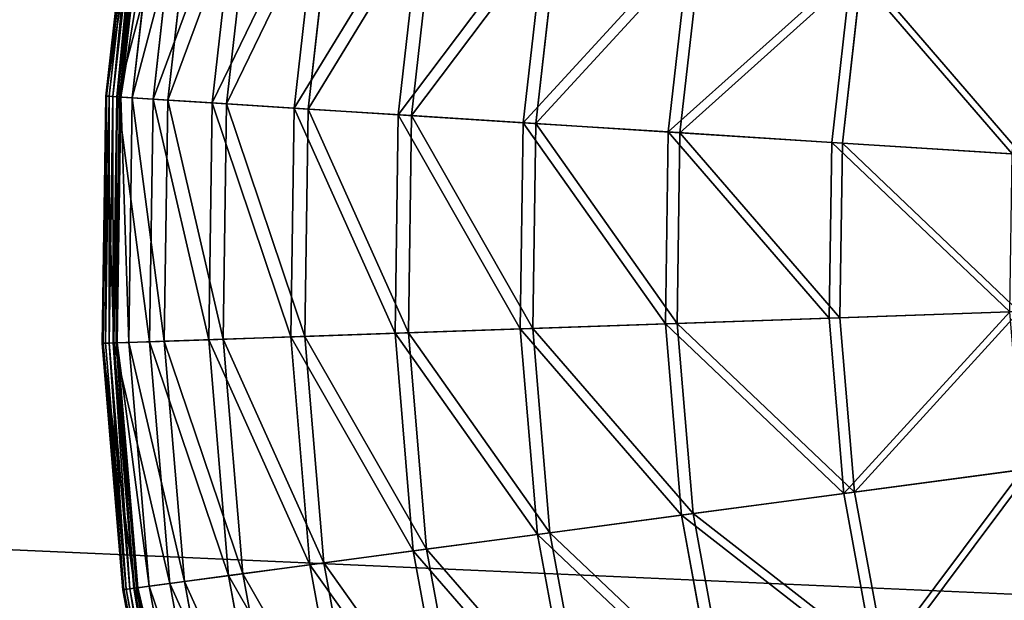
# Model space of a CAD drawing. Extents: x 0 to 1230, y 0 to 270.
# Tile 185 of 245: x 956 to 1008, y 117 to 148. Entities that reach past the tile are written whole.
import ezdxf

# ---------------------------------------------------------------- set-up
doc = ezdxf.new("R2010")
doc.units = 0
doc.layers.get('0').update_dxf_attribs({"color": 13, "linetype": 'CONTINUOUS'})

# ---------------------------------------------------------------- blocks, each defined once
blk = doc.blocks.new('GROUP_6')
for p, q in [((1.703, 156.919, 0.403), (0.212, 143.734, 0.403)), ((1.747, 156.912, 0.199), (0.256, 143.732, 0.199)), ((1.886, 156.889, 0.044), (0.396, 143.723, 0.044)), ((2.082, 156.857, -0.02), (0.595, 143.71, -0.02)), ((0.799, 143.697, 0.024), (2.284, 156.824, 0.024)), ((0.833, 143.695, 13.057), (2.318, 156.819, 13.057)), ((0.954, 143.687, 0.165), (2.437, 156.799, 0.165)), ((2.5, 156.789, 0.363), (1.018, 143.683, 0.363)), ((3.113, 156.689, 12.977), (1.637, 143.644, 12.977)), ((2.75, 143.573, 25.988), (4.213, 156.509, 25.988)), ((4.996, 156.382, 25.83), (3.542, 143.522, 25.83)), ((5.923, 143.371, 38.668), (7.352, 155.997, 38.668)), ((8.116, 155.873, 38.433), (6.696, 143.322, 38.433)), ((10.324, 143.091, 50.977), (11.704, 155.287, 50.977)), ((12.441, 155.167, 50.667), (11.07, 143.043, 50.667)), ((15.908, 142.735, 62.794), (17.226, 154.386, 62.794)), ((17.93, 154.271, 62.412), (16.62, 142.69, 62.412)), ((22.623, 142.308, 74.007), (23.867, 153.302, 74.007)), ((24.531, 153.194, 73.557), (23.295, 142.265, 73.557)), ((30.404, 141.813, 84.507), (31.562, 152.047, 84.507)), ((32.179, 151.946, 83.993), (31.028, 141.773, 83.993)), ((39.176, 141.254, 94.193), (40.237, 150.632, 94.193)), ((40.801, 150.539, 93.62), (39.747, 141.218, 93.62)), ((0.212, 143.734, 0.403), (0.02, 130.467, 0.403)), ((0.256, 143.732, 0.199), (0.064, 130.469, 0.199)), ((0.396, 143.723, 0.044), (0.204, 130.474, 0.044)), ((0.212, 143.734, 0.403), (0.833, 143.695, 13.057)), ((0.212, 143.734, 0.403), (0.256, 143.732, 0.199)), ((0.256, 143.732, 0.199), (0.396, 143.723, 0.044)), ((0.396, 143.723, 0.044), (0.595, 143.71, -0.02)), ((0.595, 143.71, -0.02), (0.403, 130.48, -0.02)), ((0.799, 143.697, 0.024), (0.595, 143.71, -0.02)), ((0.608, 130.488, 0.024), (0.799, 143.697, 0.024)), ((0.642, 130.489, 13.057), (0.833, 143.695, 13.057)), ((0.763, 130.493, 0.165), (0.954, 143.687, 0.165)), ((0.954, 143.687, 0.165), (0.799, 143.697, 0.024)), ((1.018, 143.683, 0.363), (0.827, 130.495, 0.363)), ((0.833, 143.695, 13.057), (2.75, 143.573, 25.988)), ((1.018, 143.683, 0.363), (0.954, 143.687, 0.165)), ((1.018, 143.683, 0.363), (1.637, 143.644, 12.977)), ((1.637, 143.644, 12.977), (1.447, 130.517, 12.977)), ((1.637, 143.644, 12.977), (3.542, 143.522, 25.83)), ((2.561, 130.555, 25.988), (2.75, 143.573, 25.988)), ((2.75, 143.573, 25.988), (5.923, 143.371, 38.668)), ((3.542, 143.522, 25.83), (3.354, 130.583, 25.83)), ((3.542, 143.522, 25.83), (6.696, 143.322, 38.433)), ((5.739, 130.665, 38.668), (5.923, 143.371, 38.668)), ((5.923, 143.371, 38.668), (10.324, 143.091, 50.977)), ((6.696, 143.322, 38.433), (6.513, 130.692, 38.433)), ((6.696, 143.322, 38.433), (11.07, 143.043, 50.667)), ((10.146, 130.818, 50.977), (10.324, 143.091, 50.977)), ((10.324, 143.091, 50.977), (15.908, 142.735, 62.794)), ((11.07, 143.043, 50.667), (10.893, 130.844, 50.667)), ((11.07, 143.043, 50.667), (16.62, 142.69, 62.412)), ((15.739, 131.011, 62.794), (15.908, 142.735, 62.794)), ((15.908, 142.735, 62.794), (22.623, 142.308, 74.007)), ((16.62, 142.69, 62.412), (16.452, 131.036, 62.412)), ((16.62, 142.69, 62.412), (23.295, 142.265, 73.557)), ((22.463, 131.244, 74.007), (22.623, 142.308, 74.007)), ((22.623, 142.308, 74.007), (30.404, 141.813, 84.507)), ((23.295, 142.265, 73.557), (23.135, 131.268, 73.557)), ((23.295, 142.265, 73.557), (31.028, 141.773, 83.993)), ((30.255, 131.514, 84.507), (30.404, 141.813, 84.507)), ((30.404, 141.813, 84.507), (39.176, 141.254, 94.193)), ((31.028, 141.773, 83.993), (30.88, 131.536, 83.993)), ((31.028, 141.773, 83.993), (39.747, 141.218, 93.62)), ((39.04, 131.818, 94.193), (39.176, 141.254, 94.193)), ((39.176, 141.254, 94.193), (48.854, 140.638, 102.972)), ((39.747, 141.218, 93.62), (39.611, 131.838, 93.62)), ((39.747, 141.218, 93.62), (49.366, 140.606, 102.346)), ((39.04, 131.818, 94.193), (48.731, 132.154, 102.972)), ((39.611, 131.838, 93.62), (49.244, 132.172, 102.346)), ((30.255, 131.514, 84.507), (39.04, 131.818, 94.193)), ((30.88, 131.536, 83.993), (39.611, 131.838, 93.62)), ((39.828, 122.414, 94.193), (39.04, 131.818, 94.193)), ((39.611, 131.838, 93.62), (40.395, 122.49, 93.62)), ((15.739, 131.011, 62.794), (22.463, 131.244, 74.007)), ((16.452, 131.036, 62.412), (23.135, 131.268, 73.557)), ((22.463, 131.244, 74.007), (30.255, 131.514, 84.507)), ((23.388, 120.218, 74.007), (22.463, 131.244, 74.007)), ((23.135, 131.268, 73.557), (30.88, 131.536, 83.993)), ((23.135, 131.268, 73.557), (24.055, 120.307, 73.557)), ((31.116, 121.25, 84.507), (30.255, 131.514, 84.507)), ((30.88, 131.536, 83.993), (31.736, 121.333, 83.993)), ((0.642, 130.489, 13.057), (2.561, 130.555, 25.988)), ((1.447, 130.517, 12.977), (3.354, 130.583, 25.83)), ((2.561, 130.555, 25.988), (5.739, 130.665, 38.668)), ((3.65, 117.582, 25.988), (2.561, 130.555, 25.988)), ((3.354, 130.583, 25.83), (6.513, 130.692, 38.433)), ((3.354, 130.583, 25.83), (4.436, 117.687, 25.83)), ((5.739, 130.665, 38.668), (10.146, 130.818, 50.977)), ((6.802, 118.003, 38.668), (5.739, 130.665, 38.668)), ((6.513, 130.692, 38.433), (10.893, 130.844, 50.667)), ((6.513, 130.692, 38.433), (7.569, 118.105, 38.433)), ((10.146, 130.818, 50.977), (15.739, 131.011, 62.794)), ((11.172, 118.586, 50.977), (10.146, 130.818, 50.977)), ((10.893, 130.844, 50.667), (16.452, 131.036, 62.412)), ((10.893, 130.844, 50.667), (11.913, 118.685, 50.667)), ((16.719, 119.327, 62.794), (15.739, 131.011, 62.794)), ((16.452, 131.036, 62.412), (17.426, 119.422, 62.412)), ((0.02, 130.467, 0.403), (0.642, 130.489, 13.057)), ((0.02, 130.467, 0.403), (0.064, 130.469, 0.199)), ((0.02, 130.467, 0.403), (1.129, 117.245, 0.403)), ((0.064, 130.469, 0.199), (0.204, 130.474, 0.044)), ((0.064, 130.469, 0.199), (1.173, 117.251, 0.199)), ((0.204, 130.474, 0.044), (0.403, 130.48, -0.02)), ((0.204, 130.474, 0.044), (1.312, 117.269, 0.044)), ((0.403, 130.48, -0.02), (0.608, 130.488, 0.024)), ((0.403, 130.48, -0.02), (1.51, 117.296, -0.02)), ((0.608, 130.488, 0.024), (0.763, 130.493, 0.165)), ((1.712, 117.323, 0.024), (0.608, 130.488, 0.024)), ((1.746, 117.327, 13.057), (0.642, 130.489, 13.057)), ((0.763, 130.493, 0.165), (0.827, 130.495, 0.363)), ((1.866, 117.343, 0.165), (0.763, 130.493, 0.165)), ((0.827, 130.495, 0.363), (1.447, 130.517, 12.977)), ((0.827, 130.495, 0.363), (1.929, 117.352, 0.363)), ((1.447, 130.517, 12.977), (2.544, 117.434, 12.977)), ((49.441, 123.698, 102.972), (39.828, 122.414, 94.193)), ((40.395, 122.49, 93.62), (49.949, 123.766, 102.346)), ((39.828, 122.414, 94.193), (31.116, 121.25, 84.507)), ((31.736, 121.333, 83.993), (40.395, 122.49, 93.62)), ((41.535, 113.133, 94.193), (39.828, 122.414, 94.193)), ((40.395, 122.49, 93.62), (42.092, 113.264, 93.62)), ((31.116, 121.25, 84.507), (23.388, 120.218, 74.007)), ((24.055, 120.307, 73.557), (31.736, 121.333, 83.993)), ((32.979, 111.121, 84.507), (31.116, 121.25, 84.507)), ((31.736, 121.333, 83.993), (33.588, 111.264, 83.993)), ((23.388, 120.218, 74.007), (16.719, 119.327, 62.794)), ((17.426, 119.422, 62.412), (24.055, 120.307, 73.557)), ((25.39, 109.336, 74.007), (23.388, 120.218, 74.007)), ((24.055, 120.307, 73.557), (26.044, 109.49, 73.557)), ((16.719, 119.327, 62.794), (11.172, 118.586, 50.977)), ((11.913, 118.685, 50.667), (17.426, 119.422, 62.412)), ((18.84, 107.796, 62.794), (16.719, 119.327, 62.794)), ((17.426, 119.422, 62.412), (19.534, 107.959, 62.412)), ((11.172, 118.586, 50.977), (6.802, 118.003, 38.668)), ((7.569, 118.105, 38.433), (11.913, 118.685, 50.667)), ((13.392, 106.515, 50.977), (11.172, 118.586, 50.977)), ((11.913, 118.685, 50.667), (14.12, 106.686, 50.667)), ((6.802, 118.003, 38.668), (3.65, 117.582, 25.988)), ((4.436, 117.687, 25.83), (7.569, 118.105, 38.433)), ((9.1, 105.505, 38.668), (6.802, 118.003, 38.668)), ((7.569, 118.105, 38.433), (9.854, 105.683, 38.433)), ((1.746, 117.327, 13.057), (1.129, 117.245, 0.403)), ((1.866, 117.343, 0.165), (1.712, 117.323, 0.024)), ((3.65, 117.582, 25.988), (1.746, 117.327, 13.057)), ((4.135, 104.338, 13.057), (1.746, 117.327, 13.057)), ((1.929, 117.352, 0.363), (1.866, 117.343, 0.165)), ((4.253, 104.365, 0.165), (1.866, 117.343, 0.165)), ((1.929, 117.352, 0.363), (2.544, 117.434, 12.977)), ((1.929, 117.352, 0.363), (4.315, 104.38, 0.363)), ((2.544, 117.434, 12.977), (4.436, 117.687, 25.83)), ((2.544, 117.434, 12.977), (4.919, 104.522, 12.977)), ((6.004, 104.777, 25.988), (3.65, 117.582, 25.988)), ((4.436, 117.687, 25.83), (6.777, 104.959, 25.83)), ((1.129, 117.245, 0.403), (1.173, 117.251, 0.199)), ((1.129, 117.245, 0.403), (3.529, 104.195, 0.403)), ((1.173, 117.251, 0.199), (1.312, 117.269, 0.044)), ((1.173, 117.251, 0.199), (3.572, 104.205, 0.199)), ((1.312, 117.269, 0.044), (1.51, 117.296, -0.02)), ((1.312, 117.269, 0.044), (3.709, 104.238, 0.044)), ((1.712, 117.323, 0.024), (1.51, 117.296, -0.02)), ((1.51, 117.296, -0.02), (3.903, 104.283, -0.02)), ((4.102, 104.33, 0.024), (1.712, 117.323, 0.024))]:
    blk.add_line(p, q)
mesh = blk.add_polyface()
corners = [(2.318, 156.819, 13.057), (0.212, 143.734, 0.403), (0.833, 143.695, 13.057), (1.703, 156.919, 0.403)]
mesh.append_faces([[corners[k] for k in face] for face in [(0, 1, 2), (1, 0, 3)]], dxfattribs={"vtx0": -1})
mesh = blk.add_polyface()
corners = [(0.212, 143.734, 0.403), (1.747, 156.912, 0.199), (0.256, 143.732, 0.199), (1.703, 156.919, 0.403)]
mesh.append_faces([[corners[k] for k in face] for face in [(0, 1, 2), (1, 0, 3)]], dxfattribs={"vtx0": -1})
mesh = blk.add_polyface()
corners = [(0.256, 143.732, 0.199), (1.886, 156.889, 0.044), (0.396, 143.723, 0.044), (1.747, 156.912, 0.199)]
mesh.append_faces([[corners[k] for k in face] for face in [(0, 1, 2), (1, 0, 3)]], dxfattribs={"vtx0": -1})
mesh = blk.add_polyface()
corners = [(1.886, 156.889, 0.044), (0.595, 143.71, -0.02), (0.396, 143.723, 0.044), (2.082, 156.857, -0.02)]
mesh.append_faces([[corners[k] for k in face] for face in [(0, 1, 2), (1, 0, 3)]], dxfattribs={"vtx0": -1})
mesh = blk.add_polyface()
corners = [(2.082, 156.857, -0.02), (0.799, 143.697, 0.024), (0.595, 143.71, -0.02), (2.284, 156.824, 0.024)]
mesh.append_faces([[corners[k] for k in face] for face in [(0, 1, 2), (1, 0, 3)]], dxfattribs={"vtx0": -1})
mesh = blk.add_polyface()
corners = [(2.284, 156.824, 0.024), (0.954, 143.687, 0.165), (0.799, 143.697, 0.024), (2.437, 156.799, 0.165)]
mesh.append_faces([[corners[k] for k in face] for face in [(0, 1, 2), (1, 0, 3)]], dxfattribs={"vtx0": -1})
mesh = blk.add_polyface()
corners = [(4.213, 156.509, 25.988), (0.833, 143.695, 13.057), (2.75, 143.573, 25.988), (2.318, 156.819, 13.057)]
mesh.append_faces([[corners[k] for k in face] for face in [(0, 1, 2), (1, 0, 3)]], dxfattribs={"vtx0": -1})
mesh = blk.add_polyface()
corners = [(0.954, 143.687, 0.165), (2.5, 156.789, 0.363), (1.018, 143.683, 0.363), (2.437, 156.799, 0.165)]
mesh.append_faces([[corners[k] for k in face] for face in [(0, 1, 2), (1, 0, 3)]], dxfattribs={"vtx0": -1})
mesh = blk.add_polyface()
corners = [(1.018, 143.683, 0.363), (3.113, 156.689, 12.977), (1.637, 143.644, 12.977), (2.5, 156.789, 0.363)]
mesh.append_faces([[corners[k] for k in face] for face in [(0, 1, 2), (1, 0, 3)]], dxfattribs={"vtx0": -1})
mesh = blk.add_polyface()
corners = [(1.637, 143.644, 12.977), (4.996, 156.382, 25.83), (3.542, 143.522, 25.83), (3.113, 156.689, 12.977)]
mesh.append_faces([[corners[k] for k in face] for face in [(0, 1, 2), (1, 0, 3)]], dxfattribs={"vtx0": -1})
mesh = blk.add_polyface()
corners = [(7.352, 155.997, 38.668), (2.75, 143.573, 25.988), (5.923, 143.371, 38.668), (4.213, 156.509, 25.988)]
mesh.append_faces([[corners[k] for k in face] for face in [(0, 1, 2), (1, 0, 3)]], dxfattribs={"vtx0": -1})
mesh = blk.add_polyface()
corners = [(3.542, 143.522, 25.83), (8.116, 155.873, 38.433), (6.696, 143.322, 38.433), (4.996, 156.382, 25.83)]
mesh.append_faces([[corners[k] for k in face] for face in [(0, 1, 2), (1, 0, 3)]], dxfattribs={"vtx0": -1})
mesh = blk.add_polyface()
corners = [(11.704, 155.287, 50.977), (5.923, 143.371, 38.668), (10.324, 143.091, 50.977), (7.352, 155.997, 38.668)]
mesh.append_faces([[corners[k] for k in face] for face in [(0, 1, 2), (1, 0, 3)]], dxfattribs={"vtx0": -1})
mesh = blk.add_polyface()
corners = [(6.696, 143.322, 38.433), (12.441, 155.167, 50.667), (11.07, 143.043, 50.667), (8.116, 155.873, 38.433)]
mesh.append_faces([[corners[k] for k in face] for face in [(0, 1, 2), (1, 0, 3)]], dxfattribs={"vtx0": -1})
mesh = blk.add_polyface()
corners = [(17.226, 154.386, 62.794), (10.324, 143.091, 50.977), (15.908, 142.735, 62.794), (11.704, 155.287, 50.977)]
mesh.append_faces([[corners[k] for k in face] for face in [(0, 1, 2), (1, 0, 3)]], dxfattribs={"vtx0": -1})
mesh = blk.add_polyface()
corners = [(11.07, 143.043, 50.667), (17.93, 154.271, 62.412), (16.62, 142.69, 62.412), (12.441, 155.167, 50.667)]
mesh.append_faces([[corners[k] for k in face] for face in [(0, 1, 2), (1, 0, 3)]], dxfattribs={"vtx0": -1})
mesh = blk.add_polyface()
corners = [(23.867, 153.302, 74.007), (15.908, 142.735, 62.794), (22.623, 142.308, 74.007), (17.226, 154.386, 62.794)]
mesh.append_faces([[corners[k] for k in face] for face in [(0, 1, 2), (1, 0, 3)]], dxfattribs={"vtx0": -1})
mesh = blk.add_polyface()
corners = [(16.62, 142.69, 62.412), (24.531, 153.194, 73.557), (23.295, 142.265, 73.557), (17.93, 154.271, 62.412)]
mesh.append_faces([[corners[k] for k in face] for face in [(0, 1, 2), (1, 0, 3)]], dxfattribs={"vtx0": -1})
mesh = blk.add_polyface()
corners = [(31.562, 152.047, 84.507), (22.623, 142.308, 74.007), (30.404, 141.813, 84.507), (23.867, 153.302, 74.007)]
mesh.append_faces([[corners[k] for k in face] for face in [(0, 1, 2), (1, 0, 3)]], dxfattribs={"vtx0": -1})
mesh = blk.add_polyface()
corners = [(23.295, 142.265, 73.557), (32.179, 151.946, 83.993), (31.028, 141.773, 83.993), (24.531, 153.194, 73.557)]
mesh.append_faces([[corners[k] for k in face] for face in [(0, 1, 2), (1, 0, 3)]], dxfattribs={"vtx0": -1})
mesh = blk.add_polyface()
corners = [(40.237, 150.632, 94.193), (30.404, 141.813, 84.507), (39.176, 141.254, 94.193), (31.562, 152.047, 84.507)]
mesh.append_faces([[corners[k] for k in face] for face in [(0, 1, 2), (1, 0, 3)]], dxfattribs={"vtx0": -1})
mesh = blk.add_polyface()
corners = [(31.028, 141.773, 83.993), (40.801, 150.539, 93.62), (39.747, 141.218, 93.62), (32.179, 151.946, 83.993)]
mesh.append_faces([[corners[k] for k in face] for face in [(0, 1, 2), (1, 0, 3)]], dxfattribs={"vtx0": -1})
mesh = blk.add_polyface()
corners = [(48.854, 140.638, 102.972), (40.237, 150.632, 94.193), (39.176, 141.254, 94.193), (49.808, 149.07, 102.972)]
mesh.append_faces([[corners[k] for k in face] for face in [(0, 1, 2), (1, 0, 3)]], dxfattribs={"vtx0": -1})
mesh = blk.add_polyface()
corners = [(40.801, 150.539, 93.62), (49.366, 140.606, 102.346), (39.747, 141.218, 93.62), (50.314, 148.987, 102.346)]
mesh.append_faces([[corners[k] for k in face] for face in [(0, 1, 2), (1, 0, 3)]], dxfattribs={"vtx0": -1})
mesh = blk.add_polyface()
corners = [(0.642, 130.489, 13.057), (0.212, 143.734, 0.403), (0.02, 130.467, 0.403), (0.833, 143.695, 13.057)]
mesh.append_faces([[corners[k] for k in face] for face in [(0, 1, 2), (1, 0, 3)]], dxfattribs={"vtx0": -1})
mesh = blk.add_polyface()
corners = [(0.212, 143.734, 0.403), (0.064, 130.469, 0.199), (0.02, 130.467, 0.403), (0.256, 143.732, 0.199)]
mesh.append_faces([[corners[k] for k in face] for face in [(0, 1, 2), (1, 0, 3)]], dxfattribs={"vtx0": -1})
mesh = blk.add_polyface()
corners = [(0.256, 143.732, 0.199), (0.204, 130.474, 0.044), (0.064, 130.469, 0.199), (0.396, 143.723, 0.044)]
mesh.append_faces([[corners[k] for k in face] for face in [(0, 1, 2), (1, 0, 3)]], dxfattribs={"vtx0": -1})
mesh = blk.add_polyface()
corners = [(0.396, 143.723, 0.044), (0.403, 130.48, -0.02), (0.204, 130.474, 0.044), (0.595, 143.71, -0.02)]
mesh.append_faces([[corners[k] for k in face] for face in [(0, 1, 2), (1, 0, 3)]], dxfattribs={"vtx0": -1})
mesh = blk.add_polyface()
corners = [(0.595, 143.71, -0.02), (0.608, 130.488, 0.024), (0.403, 130.48, -0.02), (0.799, 143.697, 0.024)]
mesh.append_faces([[corners[k] for k in face] for face in [(0, 1, 2), (1, 0, 3)]], dxfattribs={"vtx0": -1})
mesh = blk.add_polyface()
corners = [(0.799, 143.697, 0.024), (0.763, 130.493, 0.165), (0.608, 130.488, 0.024), (0.954, 143.687, 0.165)]
mesh.append_faces([[corners[k] for k in face] for face in [(0, 1, 2), (1, 0, 3)]], dxfattribs={"vtx0": -1})
mesh = blk.add_polyface()
corners = [(2.561, 130.555, 25.988), (0.833, 143.695, 13.057), (0.642, 130.489, 13.057), (2.75, 143.573, 25.988)]
mesh.append_faces([[corners[k] for k in face] for face in [(0, 1, 2), (1, 0, 3)]], dxfattribs={"vtx0": -1})
mesh = blk.add_polyface()
corners = [(0.954, 143.687, 0.165), (0.827, 130.495, 0.363), (0.763, 130.493, 0.165), (1.018, 143.683, 0.363)]
mesh.append_faces([[corners[k] for k in face] for face in [(0, 1, 2), (1, 0, 3)]], dxfattribs={"vtx0": -1})
mesh = blk.add_polyface()
corners = [(1.018, 143.683, 0.363), (1.447, 130.517, 12.977), (0.827, 130.495, 0.363), (1.637, 143.644, 12.977)]
mesh.append_faces([[corners[k] for k in face] for face in [(0, 1, 2), (1, 0, 3)]], dxfattribs={"vtx0": -1})
mesh = blk.add_polyface()
corners = [(1.637, 143.644, 12.977), (3.354, 130.583, 25.83), (1.447, 130.517, 12.977), (3.542, 143.522, 25.83)]
mesh.append_faces([[corners[k] for k in face] for face in [(0, 1, 2), (1, 0, 3)]], dxfattribs={"vtx0": -1})
mesh = blk.add_polyface()
corners = [(5.739, 130.665, 38.668), (2.75, 143.573, 25.988), (2.561, 130.555, 25.988), (5.923, 143.371, 38.668)]
mesh.append_faces([[corners[k] for k in face] for face in [(0, 1, 2), (1, 0, 3)]], dxfattribs={"vtx0": -1})
mesh = blk.add_polyface()
corners = [(3.542, 143.522, 25.83), (6.513, 130.692, 38.433), (3.354, 130.583, 25.83), (6.696, 143.322, 38.433)]
mesh.append_faces([[corners[k] for k in face] for face in [(0, 1, 2), (1, 0, 3)]], dxfattribs={"vtx0": -1})
mesh = blk.add_polyface()
corners = [(10.146, 130.818, 50.977), (5.923, 143.371, 38.668), (5.739, 130.665, 38.668), (10.324, 143.091, 50.977)]
mesh.append_faces([[corners[k] for k in face] for face in [(0, 1, 2), (1, 0, 3)]], dxfattribs={"vtx0": -1})
mesh = blk.add_polyface()
corners = [(6.696, 143.322, 38.433), (10.893, 130.844, 50.667), (6.513, 130.692, 38.433), (11.07, 143.043, 50.667)]
mesh.append_faces([[corners[k] for k in face] for face in [(0, 1, 2), (1, 0, 3)]], dxfattribs={"vtx0": -1})
mesh = blk.add_polyface()
corners = [(15.739, 131.011, 62.794), (10.324, 143.091, 50.977), (10.146, 130.818, 50.977), (15.908, 142.735, 62.794)]
mesh.append_faces([[corners[k] for k in face] for face in [(0, 1, 2), (1, 0, 3)]], dxfattribs={"vtx0": -1})
mesh = blk.add_polyface()
corners = [(11.07, 143.043, 50.667), (16.452, 131.036, 62.412), (10.893, 130.844, 50.667), (16.62, 142.69, 62.412)]
mesh.append_faces([[corners[k] for k in face] for face in [(0, 1, 2), (1, 0, 3)]], dxfattribs={"vtx0": -1})
mesh = blk.add_polyface()
corners = [(22.463, 131.244, 74.007), (15.908, 142.735, 62.794), (15.739, 131.011, 62.794), (22.623, 142.308, 74.007)]
mesh.append_faces([[corners[k] for k in face] for face in [(0, 1, 2), (1, 0, 3)]], dxfattribs={"vtx0": -1})
mesh = blk.add_polyface()
corners = [(16.62, 142.69, 62.412), (23.135, 131.268, 73.557), (16.452, 131.036, 62.412), (23.295, 142.265, 73.557)]
mesh.append_faces([[corners[k] for k in face] for face in [(0, 1, 2), (1, 0, 3)]], dxfattribs={"vtx0": -1})
mesh = blk.add_polyface()
corners = [(30.255, 131.514, 84.507), (22.623, 142.308, 74.007), (22.463, 131.244, 74.007), (30.404, 141.813, 84.507)]
mesh.append_faces([[corners[k] for k in face] for face in [(0, 1, 2), (1, 0, 3)]], dxfattribs={"vtx0": -1})
mesh = blk.add_polyface()
corners = [(23.295, 142.265, 73.557), (30.88, 131.536, 83.993), (23.135, 131.268, 73.557), (31.028, 141.773, 83.993)]
mesh.append_faces([[corners[k] for k in face] for face in [(0, 1, 2), (1, 0, 3)]], dxfattribs={"vtx0": -1})
mesh = blk.add_polyface()
corners = [(39.04, 131.818, 94.193), (30.404, 141.813, 84.507), (30.255, 131.514, 84.507), (39.176, 141.254, 94.193)]
mesh.append_faces([[corners[k] for k in face] for face in [(0, 1, 2), (1, 0, 3)]], dxfattribs={"vtx0": -1})
mesh = blk.add_polyface()
corners = [(31.028, 141.773, 83.993), (39.611, 131.838, 93.62), (30.88, 131.536, 83.993), (39.747, 141.218, 93.62)]
mesh.append_faces([[corners[k] for k in face] for face in [(0, 1, 2), (1, 0, 3)]], dxfattribs={"vtx0": -1})
mesh = blk.add_polyface()
corners = [(48.731, 132.154, 102.972), (39.176, 141.254, 94.193), (39.04, 131.818, 94.193), (48.854, 140.638, 102.972)]
mesh.append_faces([[corners[k] for k in face] for face in [(0, 1, 2), (1, 0, 3)]], dxfattribs={"vtx0": -1})
mesh = blk.add_polyface()
corners = [(39.747, 141.218, 93.62), (49.244, 132.172, 102.346), (39.611, 131.838, 93.62), (49.366, 140.606, 102.346)]
mesh.append_faces([[corners[k] for k in face] for face in [(0, 1, 2), (1, 0, 3)]], dxfattribs={"vtx0": -1})
mesh = blk.add_polyface()
corners = [(39.828, 122.414, 94.193), (48.731, 132.154, 102.972), (39.04, 131.818, 94.193), (49.441, 123.698, 102.972)]
mesh.append_faces([[corners[k] for k in face] for face in [(0, 1, 2), (1, 0, 3)]], dxfattribs={"vtx0": -1})
mesh = blk.add_polyface()
corners = [(49.244, 132.172, 102.346), (40.395, 122.49, 93.62), (39.611, 131.838, 93.62), (49.949, 123.766, 102.346)]
mesh.append_faces([[corners[k] for k in face] for face in [(0, 1, 2), (1, 0, 3)]], dxfattribs={"vtx0": -1})
mesh = blk.add_polyface()
corners = [(39.828, 122.414, 94.193), (30.255, 131.514, 84.507), (31.116, 121.25, 84.507), (39.04, 131.818, 94.193)]
mesh.append_faces([[corners[k] for k in face] for face in [(0, 1, 2), (1, 0, 3)]], dxfattribs={"vtx0": -1})
mesh = blk.add_polyface()
corners = [(30.88, 131.536, 83.993), (40.395, 122.49, 93.62), (31.736, 121.333, 83.993), (39.611, 131.838, 93.62)]
mesh.append_faces([[corners[k] for k in face] for face in [(0, 1, 2), (1, 0, 3)]], dxfattribs={"vtx0": -1})
mesh = blk.add_polyface()
corners = [(23.388, 120.218, 74.007), (15.739, 131.011, 62.794), (16.719, 119.327, 62.794), (22.463, 131.244, 74.007)]
mesh.append_faces([[corners[k] for k in face] for face in [(0, 1, 2), (1, 0, 3)]], dxfattribs={"vtx0": -1})
mesh = blk.add_polyface()
corners = [(16.452, 131.036, 62.412), (24.055, 120.307, 73.557), (17.426, 119.422, 62.412), (23.135, 131.268, 73.557)]
mesh.append_faces([[corners[k] for k in face] for face in [(0, 1, 2), (1, 0, 3)]], dxfattribs={"vtx0": -1})
mesh = blk.add_polyface()
corners = [(31.116, 121.25, 84.507), (22.463, 131.244, 74.007), (23.388, 120.218, 74.007), (30.255, 131.514, 84.507)]
mesh.append_faces([[corners[k] for k in face] for face in [(0, 1, 2), (1, 0, 3)]], dxfattribs={"vtx0": -1})
mesh = blk.add_polyface()
corners = [(23.135, 131.268, 73.557), (31.736, 121.333, 83.993), (24.055, 120.307, 73.557), (30.88, 131.536, 83.993)]
mesh.append_faces([[corners[k] for k in face] for face in [(0, 1, 2), (1, 0, 3)]], dxfattribs={"vtx0": -1})
mesh = blk.add_polyface()
corners = [(3.65, 117.582, 25.988), (0.642, 130.489, 13.057), (1.746, 117.327, 13.057), (2.561, 130.555, 25.988)]
mesh.append_faces([[corners[k] for k in face] for face in [(0, 1, 2), (1, 0, 3)]], dxfattribs={"vtx0": -1})
mesh = blk.add_polyface()
corners = [(1.447, 130.517, 12.977), (4.436, 117.687, 25.83), (2.544, 117.434, 12.977), (3.354, 130.583, 25.83)]
mesh.append_faces([[corners[k] for k in face] for face in [(0, 1, 2), (1, 0, 3)]], dxfattribs={"vtx0": -1})
mesh = blk.add_polyface()
corners = [(6.802, 118.003, 38.668), (2.561, 130.555, 25.988), (3.65, 117.582, 25.988), (5.739, 130.665, 38.668)]
mesh.append_faces([[corners[k] for k in face] for face in [(0, 1, 2), (1, 0, 3)]], dxfattribs={"vtx0": -1})
mesh = blk.add_polyface()
corners = [(3.354, 130.583, 25.83), (7.569, 118.105, 38.433), (4.436, 117.687, 25.83), (6.513, 130.692, 38.433)]
mesh.append_faces([[corners[k] for k in face] for face in [(0, 1, 2), (1, 0, 3)]], dxfattribs={"vtx0": -1})
mesh = blk.add_polyface()
corners = [(11.172, 118.586, 50.977), (5.739, 130.665, 38.668), (6.802, 118.003, 38.668), (10.146, 130.818, 50.977)]
mesh.append_faces([[corners[k] for k in face] for face in [(0, 1, 2), (1, 0, 3)]], dxfattribs={"vtx0": -1})
mesh = blk.add_polyface()
corners = [(6.513, 130.692, 38.433), (11.913, 118.685, 50.667), (7.569, 118.105, 38.433), (10.893, 130.844, 50.667)]
mesh.append_faces([[corners[k] for k in face] for face in [(0, 1, 2), (1, 0, 3)]], dxfattribs={"vtx0": -1})
mesh = blk.add_polyface()
corners = [(16.719, 119.327, 62.794), (10.146, 130.818, 50.977), (11.172, 118.586, 50.977), (15.739, 131.011, 62.794)]
mesh.append_faces([[corners[k] for k in face] for face in [(0, 1, 2), (1, 0, 3)]], dxfattribs={"vtx0": -1})
mesh = blk.add_polyface()
corners = [(10.893, 130.844, 50.667), (17.426, 119.422, 62.412), (11.913, 118.685, 50.667), (16.452, 131.036, 62.412)]
mesh.append_faces([[corners[k] for k in face] for face in [(0, 1, 2), (1, 0, 3)]], dxfattribs={"vtx0": -1})
mesh = blk.add_polyface()
corners = [(1.746, 117.327, 13.057), (0.02, 130.467, 0.403), (1.129, 117.245, 0.403), (0.642, 130.489, 13.057)]
mesh.append_faces([[corners[k] for k in face] for face in [(0, 1, 2), (1, 0, 3)]], dxfattribs={"vtx0": -1})
mesh = blk.add_polyface()
corners = [(0.02, 130.467, 0.403), (1.173, 117.251, 0.199), (1.129, 117.245, 0.403), (0.064, 130.469, 0.199)]
mesh.append_faces([[corners[k] for k in face] for face in [(0, 1, 2), (1, 0, 3)]], dxfattribs={"vtx0": -1})
mesh = blk.add_polyface()
corners = [(0.064, 130.469, 0.199), (1.312, 117.269, 0.044), (1.173, 117.251, 0.199), (0.204, 130.474, 0.044)]
mesh.append_faces([[corners[k] for k in face] for face in [(0, 1, 2), (1, 0, 3)]], dxfattribs={"vtx0": -1})
mesh = blk.add_polyface()
corners = [(0.403, 130.48, -0.02), (1.312, 117.269, 0.044), (0.204, 130.474, 0.044), (1.51, 117.296, -0.02)]
mesh.append_faces([[corners[k] for k in face] for face in [(0, 1, 2), (1, 0, 3)]], dxfattribs={"vtx0": -1})
mesh = blk.add_polyface()
corners = [(0.608, 130.488, 0.024), (1.51, 117.296, -0.02), (0.403, 130.48, -0.02), (1.712, 117.323, 0.024)]
mesh.append_faces([[corners[k] for k in face] for face in [(0, 1, 2), (1, 0, 3)]], dxfattribs={"vtx0": -1})
mesh = blk.add_polyface()
corners = [(0.763, 130.493, 0.165), (1.712, 117.323, 0.024), (0.608, 130.488, 0.024), (1.866, 117.343, 0.165)]
mesh.append_faces([[corners[k] for k in face] for face in [(0, 1, 2), (1, 0, 3)]], dxfattribs={"vtx0": -1})
mesh = blk.add_polyface()
corners = [(0.763, 130.493, 0.165), (1.929, 117.352, 0.363), (1.866, 117.343, 0.165), (0.827, 130.495, 0.363)]
mesh.append_faces([[corners[k] for k in face] for face in [(0, 1, 2), (1, 0, 3)]], dxfattribs={"vtx0": -1})
mesh = blk.add_polyface()
corners = [(0.827, 130.495, 0.363), (2.544, 117.434, 12.977), (1.929, 117.352, 0.363), (1.447, 130.517, 12.977)]
mesh.append_faces([[corners[k] for k in face] for face in [(0, 1, 2), (1, 0, 3)]], dxfattribs={"vtx0": -1})
mesh = blk.add_polyface()
corners = [(41.535, 113.133, 94.193), (49.441, 123.698, 102.972), (39.828, 122.414, 94.193), (50.976, 115.353, 102.972)]
mesh.append_faces([[corners[k] for k in face] for face in [(0, 1, 2), (1, 0, 3)]], dxfattribs={"vtx0": -1})
mesh = blk.add_polyface()
corners = [(49.949, 123.766, 102.346), (42.092, 113.264, 93.62), (40.395, 122.49, 93.62), (51.475, 115.47, 102.346)]
mesh.append_faces([[corners[k] for k in face] for face in [(0, 1, 2), (1, 0, 3)]], dxfattribs={"vtx0": -1})
mesh = blk.add_polyface()
corners = [(41.535, 113.133, 94.193), (31.116, 121.25, 84.507), (32.979, 111.121, 84.507), (39.828, 122.414, 94.193)]
mesh.append_faces([[corners[k] for k in face] for face in [(0, 1, 2), (1, 0, 3)]], dxfattribs={"vtx0": -1})
mesh = blk.add_polyface()
corners = [(31.736, 121.333, 83.993), (42.092, 113.264, 93.62), (33.588, 111.264, 83.993), (40.395, 122.49, 93.62)]
mesh.append_faces([[corners[k] for k in face] for face in [(0, 1, 2), (1, 0, 3)]], dxfattribs={"vtx0": -1})
mesh = blk.add_polyface()
corners = [(32.979, 111.121, 84.507), (23.388, 120.218, 74.007), (25.39, 109.336, 74.007), (31.116, 121.25, 84.507)]
mesh.append_faces([[corners[k] for k in face] for face in [(0, 1, 2), (1, 0, 3)]], dxfattribs={"vtx0": -1})
mesh = blk.add_polyface()
corners = [(24.055, 120.307, 73.557), (33.588, 111.264, 83.993), (26.044, 109.49, 73.557), (31.736, 121.333, 83.993)]
mesh.append_faces([[corners[k] for k in face] for face in [(0, 1, 2), (1, 0, 3)]], dxfattribs={"vtx0": -1})
mesh = blk.add_polyface()
corners = [(25.39, 109.336, 74.007), (16.719, 119.327, 62.794), (18.84, 107.796, 62.794), (23.388, 120.218, 74.007)]
mesh.append_faces([[corners[k] for k in face] for face in [(0, 1, 2), (1, 0, 3)]], dxfattribs={"vtx0": -1})
mesh = blk.add_polyface()
corners = [(17.426, 119.422, 62.412), (26.044, 109.49, 73.557), (19.534, 107.959, 62.412), (24.055, 120.307, 73.557)]
mesh.append_faces([[corners[k] for k in face] for face in [(0, 1, 2), (1, 0, 3)]], dxfattribs={"vtx0": -1})
mesh = blk.add_polyface()
corners = [(18.84, 107.796, 62.794), (11.172, 118.586, 50.977), (13.392, 106.515, 50.977), (16.719, 119.327, 62.794)]
mesh.append_faces([[corners[k] for k in face] for face in [(0, 1, 2), (1, 0, 3)]], dxfattribs={"vtx0": -1})
mesh = blk.add_polyface()
corners = [(11.913, 118.685, 50.667), (19.534, 107.959, 62.412), (14.12, 106.686, 50.667), (17.426, 119.422, 62.412)]
mesh.append_faces([[corners[k] for k in face] for face in [(0, 1, 2), (1, 0, 3)]], dxfattribs={"vtx0": -1})
mesh = blk.add_polyface()
corners = [(13.392, 106.515, 50.977), (6.802, 118.003, 38.668), (9.1, 105.505, 38.668), (11.172, 118.586, 50.977)]
mesh.append_faces([[corners[k] for k in face] for face in [(0, 1, 2), (1, 0, 3)]], dxfattribs={"vtx0": -1})
mesh = blk.add_polyface()
corners = [(7.569, 118.105, 38.433), (14.12, 106.686, 50.667), (9.854, 105.683, 38.433), (11.913, 118.685, 50.667)]
mesh.append_faces([[corners[k] for k in face] for face in [(0, 1, 2), (1, 0, 3)]], dxfattribs={"vtx0": -1})
mesh = blk.add_polyface()
corners = [(9.1, 105.505, 38.668), (3.65, 117.582, 25.988), (6.004, 104.777, 25.988), (6.802, 118.003, 38.668)]
mesh.append_faces([[corners[k] for k in face] for face in [(0, 1, 2), (1, 0, 3)]], dxfattribs={"vtx0": -1})
mesh = blk.add_polyface()
corners = [(4.436, 117.687, 25.83), (9.854, 105.683, 38.433), (6.777, 104.959, 25.83), (7.569, 118.105, 38.433)]
mesh.append_faces([[corners[k] for k in face] for face in [(0, 1, 2), (1, 0, 3)]], dxfattribs={"vtx0": -1})
mesh = blk.add_polyface()
corners = [(4.135, 104.338, 13.057), (1.129, 117.245, 0.403), (3.529, 104.195, 0.403), (1.746, 117.327, 13.057)]
mesh.append_faces([[corners[k] for k in face] for face in [(0, 1, 2), (1, 0, 3)]], dxfattribs={"vtx0": -1})
mesh = blk.add_polyface()
corners = [(1.866, 117.343, 0.165), (4.102, 104.33, 0.024), (1.712, 117.323, 0.024), (4.253, 104.365, 0.165)]
mesh.append_faces([[corners[k] for k in face] for face in [(0, 1, 2), (1, 0, 3)]], dxfattribs={"vtx0": -1})
mesh = blk.add_polyface()
corners = [(6.004, 104.777, 25.988), (1.746, 117.327, 13.057), (4.135, 104.338, 13.057), (3.65, 117.582, 25.988)]
mesh.append_faces([[corners[k] for k in face] for face in [(0, 1, 2), (1, 0, 3)]], dxfattribs={"vtx0": -1})
mesh = blk.add_polyface()
corners = [(1.866, 117.343, 0.165), (4.315, 104.38, 0.363), (4.253, 104.365, 0.165), (1.929, 117.352, 0.363)]
mesh.append_faces([[corners[k] for k in face] for face in [(0, 1, 2), (1, 0, 3)]], dxfattribs={"vtx0": -1})
mesh = blk.add_polyface()
corners = [(1.929, 117.352, 0.363), (4.919, 104.522, 12.977), (4.315, 104.38, 0.363), (2.544, 117.434, 12.977)]
mesh.append_faces([[corners[k] for k in face] for face in [(0, 1, 2), (1, 0, 3)]], dxfattribs={"vtx0": -1})
mesh = blk.add_polyface()
corners = [(2.544, 117.434, 12.977), (6.777, 104.959, 25.83), (4.919, 104.522, 12.977), (4.436, 117.687, 25.83)]
mesh.append_faces([[corners[k] for k in face] for face in [(0, 1, 2), (1, 0, 3)]], dxfattribs={"vtx0": -1})
mesh = blk.add_polyface()
corners = [(1.129, 117.245, 0.403), (3.572, 104.205, 0.199), (3.529, 104.195, 0.403), (1.173, 117.251, 0.199)]
mesh.append_faces([[corners[k] for k in face] for face in [(0, 1, 2), (1, 0, 3)]], dxfattribs={"vtx0": -1})
mesh = blk.add_polyface()
corners = [(1.173, 117.251, 0.199), (3.709, 104.238, 0.044), (3.572, 104.205, 0.199), (1.312, 117.269, 0.044)]
mesh.append_faces([[corners[k] for k in face] for face in [(0, 1, 2), (1, 0, 3)]], dxfattribs={"vtx0": -1})
mesh = blk.add_polyface()
corners = [(1.51, 117.296, -0.02), (3.709, 104.238, 0.044), (1.312, 117.269, 0.044), (3.903, 104.283, -0.02)]
mesh.append_faces([[corners[k] for k in face] for face in [(0, 1, 2), (1, 0, 3)]], dxfattribs={"vtx0": -1})
mesh = blk.add_polyface()
corners = [(1.712, 117.323, 0.024), (3.903, 104.283, -0.02), (1.51, 117.296, -0.02), (4.102, 104.33, 0.024)]
mesh.append_faces([[corners[k] for k in face] for face in [(0, 1, 2), (1, 0, 3)]], dxfattribs={"vtx0": -1})
blk = doc.blocks.new('COMPONENT_3')
blk.add_blockref('GROUP_6', (0, 0))
blk = doc.blocks.new('GROUP_15')
mesh = blk.add_polyface()
corners = [(1079, 1, 50), (1, 49, 50), (1, 1, 50), (1079, 49, 50)]
mesh.append_faces([[corners[k] for k in face] for face in [(0, 1, 2), (1, 0, 3)]], dxfattribs={"vtx0": -1})
mesh = blk.add_polyface()
corners = [(1079, 49), (1, 1), (1, 49), (1079, 1)]
mesh.append_faces([[corners[k] for k in face] for face in [(0, 1, 2), (1, 0, 3)]], dxfattribs={"vtx0": -1})
blk = doc.blocks.new('GROUP_25')
for name, p in [('COMPONENT_3', (959.98, -0.02, 0.02)), ('GROUP_15', (75.115, 109.512, 154.04))]:
    blk.add_blockref(name, p)

msp = doc.modelspace()

# ---------------------------------------------------------------- block references
msp.add_blockref('GROUP_25', (0, 0))

doc.saveas('drawing.dxf')
